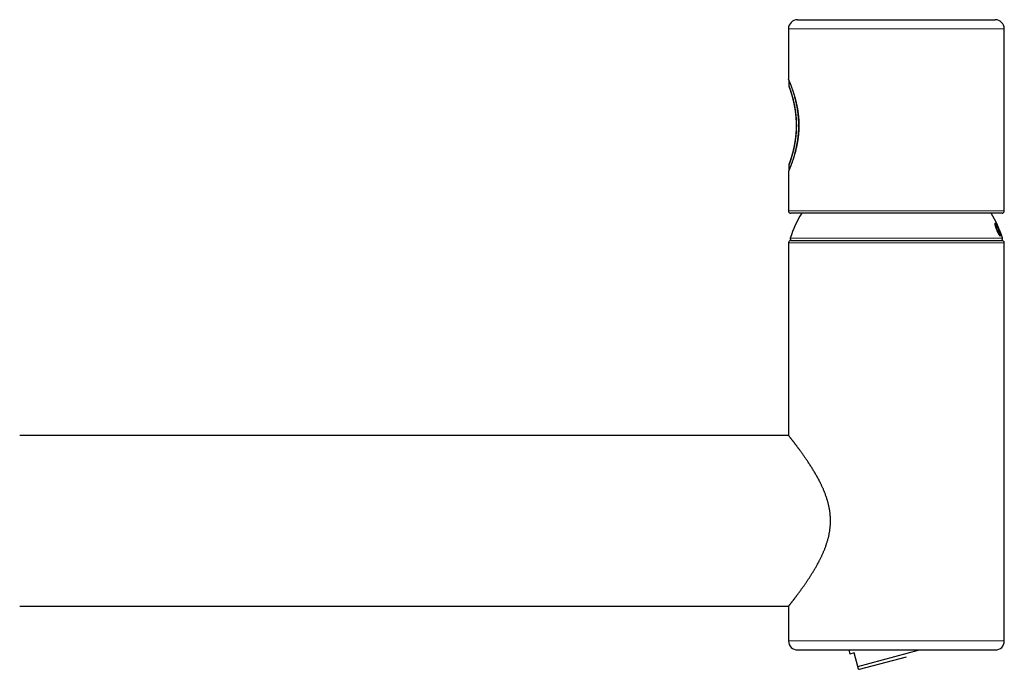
# Model space of a CAD drawing. Header units: millimetres. Extents: x 8 to 755, y 12 to 485.
# Tile 8 of 8: x 534 to 753, y 341 to 485. Entities that reach past the tile are written whole.
import ezdxf

# ---------------------------------------------------------------- set-up
doc = ezdxf.new("R2010")
doc.units = ezdxf.units.MM

msp = doc.modelspace()

# ---------------------------------------------------------------- linework, layer by layer
at = {"color": 7, "linetype": 'Continuous', "lineweight": 30}
for p, q in [((706.78, 484.88), (750.78, 484.88)), ((704.78, 482.88), (704.78, 471.63)), ((752.78, 442.38), (752.78, 482.88)), ((704.89, 471.32), (704.89, 470.09)), ((704.79, 451.21), (704.79, 451.21)), ((704.89, 452.68), (704.89, 451.45)), ((704.78, 451.13), (704.78, 442.38)), ((728.78, 441.88), (705.28, 441.88)), ((752.28, 441.88), (728.78, 441.88)), ((750.79, 439.21), (750.91, 439.28)), ((750.79, 439.21), (750.84, 439.24)), ((751.09, 438.58), (750.79, 439.21)), ((750.84, 439.24), (750.95, 439.3)), ((751.13, 438.6), (750.84, 439.24)), ((750.91, 439.28), (750.95, 439.3)), ((750.95, 439.3), (751.24, 438.66)), ((750.97, 438.51), (751.01, 438.53)), ((750.97, 438.51), (751.28, 437.77)), ((751.13, 438.6), (751.01, 438.53)), ((751.01, 438.53), (751.32, 437.78)), ((751.09, 438.58), (751.13, 438.6)), ((751.33, 438.71), (751.24, 438.66)), ((751.28, 438.69), (751.24, 438.67)), ((751.24, 438.66), (751.28, 438.68)), ((751.28, 438.69), (751.33, 438.71)), ((751.64, 437.97), (751.33, 438.71)), ((705.29, 435.82), (752.29, 435.82)), ((751.34, 437.8), (751.28, 437.77)), ((751.28, 437.77), (751.32, 437.78)), ((751.32, 437.78), (751.44, 437.85)), ((751.65, 437.17), (751.4, 437.83)), ((751.7, 437.19), (751.44, 437.85)), ((751.56, 437.92), (751.64, 437.97)), ((751.56, 437.92), (751.81, 437.26)), ((751.65, 437.17), (751.7, 437.19)), ((751.81, 437.26), (751.7, 437.19)), ((704.79, 435.32), (704.79, 392.52)), ((752.79, 346.82), (752.79, 435.32)), ((704.79, 392.52), (533.79, 392.52)), ((533.79, 354.52), (704.79, 354.52)), ((704.79, 354.52), (704.79, 346.82)), ((706.79, 344.82), (750.79, 344.82)), ((718.18, 344.82), (718.43, 343.89)), ((719.4, 344.15), (718.43, 343.89)), ((720.2, 341.15), (719.4, 344.15)), ((720.2, 341.15), (733.93, 344.82)), ((720.57, 340.53), (731, 343.32)), ((720.35, 340.59), (720.57, 340.53))]:
    msp.add_line(p, q, dxfattribs=at)
at = {"color": 252, "linetype": 'Continuous', "lineweight": 0}
for p, q in [((752.78, 482.88), (704.78, 482.88)), ((704.78, 442.38), (728.78, 442.38)), ((728.78, 442.38), (752.78, 442.38)), ((705.17, 436.35), (752.4, 436.35)), ((752.79, 435.32), (704.79, 435.32)), ((704.79, 346.82), (752.79, 346.82))]:
    msp.add_line(p, q, dxfattribs=at)
at = {"color": 7, "linetype": 'Continuous', "lineweight": 30}
for centre, radius, start, end in [((706.78, 482.88), 2, 90, 180), ((750.78, 482.88), 2, 0, 90), ((705.39, 470.09), 0.5, 180, 199.7254), ((705.39, 452.68), 0.5, 162.6187, 180), ((705.28, 442.38), 0.5, 180, 270), ((752.28, 442.38), 0.5, 270, 0), ((728.79, 428.77), 24.8, 148.0879, 162.2221), ((728.79, 428.77), 24.8, 17.7779, 31.9121), ((705.29, 435.32), 0.5, 90, 180), ((705.55, 436.22), 0.4, 162.2221, 270), ((752.02, 436.22), 0.4, 270, 17.7779), ((752.29, 435.32), 0.5, 0, 90), ((706.79, 346.82), 2, 180, 270), ((750.79, 346.82), 2, 270, 0)]:
    msp.add_arc(centre, radius, start, end, dxfattribs=at)
for points, knots in [([(704.78, 471.63), (704.78, 471.62), (704.78, 471.59), (704.79, 471.57), (704.79, 471.55)], [0, 0, 0, 0, 0.500255, 1, 1, 1, 1]), ([(704.79, 471.55), (704.79, 471.56), (704.79, 471.56), (704.79, 471.56), (704.79, 471.56)], [0, 0, 0, 0, 0.877119, 1, 1, 1, 1]), ([(704.8, 471.55), (704.8, 471.55), (704.8, 471.54), (704.8, 471.54), (704.81, 471.53), (704.81, 471.51), (704.82, 471.5), (704.82, 471.49), (704.83, 471.48), (704.83, 471.46), (704.84, 471.45), (704.84, 471.43), (704.85, 471.42), (704.86, 471.39), (704.88, 471.36), (704.89, 471.32), (704.91, 471.27), (704.93, 471.23), (704.95, 471.18), (704.97, 471.14), (704.99, 471.09), (705.01, 471.04), (705.03, 470.99), (705.05, 470.94), (705.07, 470.89), (705.1, 470.83), (705.12, 470.77), (705.15, 470.69), (705.18, 470.61), (705.22, 470.52), (705.26, 470.43), (705.29, 470.33), (705.34, 470.22), (705.38, 470.11), (705.43, 469.99), (705.47, 469.85), (705.53, 469.71), (705.58, 469.56), (705.64, 469.39), (705.7, 469.22), (705.76, 469.04), (705.83, 468.85), (705.89, 468.67), (705.95, 468.48), (706.01, 468.29), (706.07, 468.09), (706.13, 467.89), (706.18, 467.69), (706.24, 467.49), (706.3, 467.28), (706.35, 467.06), (706.41, 466.83), (706.47, 466.59), (706.53, 466.34), (706.58, 466.09), (706.64, 465.84), (706.69, 465.59), (706.73, 465.34), (706.78, 465.07), (706.83, 464.8), (706.87, 464.5), (706.91, 464.21), (706.95, 463.91), (706.98, 463.61), (707.01, 463.31), (707.04, 463.01), (707.06, 462.72), (707.07, 462.42), (707.08, 462.13), (707.09, 461.84), (707.1, 461.55), (707.1, 461.26), (707.09, 460.98), (707.09, 460.69), (707.08, 460.4), (707.06, 460.12), (707.04, 459.83), (707.02, 459.55), (706.99, 459.26), (706.96, 458.98), (706.93, 458.7), (706.89, 458.43), (706.85, 458.15), (706.81, 457.88), (706.77, 457.61), (706.72, 457.35), (706.67, 457.08), (706.61, 456.8), (706.55, 456.51), (706.48, 456.23), (706.42, 455.95), (706.35, 455.68), (706.28, 455.42), (706.21, 455.17), (706.14, 454.93), (706.08, 454.71), (706.01, 454.48), (705.94, 454.27), (705.87, 454.05), (705.8, 453.84), (705.74, 453.65), (705.67, 453.46), (705.6, 453.27), (705.54, 453.09), (705.48, 452.92), (705.41, 452.75), (705.35, 452.59), (705.3, 452.44), (705.24, 452.3), (705.18, 452.16), (705.13, 452.03), (705.08, 451.91), (705.04, 451.79), (705, 451.7), (704.97, 451.63), (704.95, 451.57), (704.92, 451.52), (704.9, 451.47), (704.89, 451.43), (704.87, 451.4), (704.86, 451.36), (704.85, 451.34), (704.84, 451.31), (704.83, 451.29), (704.82, 451.28), (704.81, 451.26), (704.81, 451.25), (704.8, 451.24), (704.8, 451.23), (704.8, 451.22), (704.8, 451.22), (704.8, 451.22), (704.79, 451.22), (704.79, 451.21), (704.79, 451.21), (704.79, 451.21), (704.79, 451.21), (704.79, 451.21)], [0, 0, 0, 0, 0.004869, 0.009482, 0.01384, 0.017947, 0.021804, 0.025414, 0.028776, 0.032198, 0.035495, 0.038737, 0.041926, 0.045062, 0.051873, 0.058427, 0.06474, 0.070878, 0.076215, 0.081419, 0.086491, 0.091431, 0.096239, 0.100917, 0.105632, 0.110516, 0.116293, 0.122292, 0.128513, 0.134957, 0.141627, 0.1484, 0.155395, 0.162616, 0.170066, 0.177911, 0.186004, 0.194355, 0.202965, 0.211792, 0.22082, 0.230056, 0.238462, 0.247003, 0.25551, 0.263967, 0.272379, 0.280604, 0.288796, 0.296959, 0.3051, 0.314306, 0.323411, 0.33242, 0.341342, 0.350182, 0.358949, 0.367649, 0.37629, 0.3861, 0.395852, 0.405554, 0.415217, 0.424841, 0.434382, 0.44384, 0.453222, 0.462489, 0.471638, 0.480679, 0.489624, 0.498516, 0.507416, 0.516334, 0.525278, 0.534257, 0.543282, 0.55235, 0.561399, 0.570426, 0.57944, 0.588448, 0.59746, 0.606483, 0.615526, 0.624596, 0.633701, 0.643951, 0.654235, 0.664493, 0.674733, 0.684966, 0.6952, 0.705446, 0.714874, 0.724372, 0.733949, 0.743613, 0.753364, 0.763141, 0.772683, 0.782253, 0.791856, 0.801502, 0.811199, 0.820954, 0.830777, 0.840677, 0.850665, 0.860752, 0.870887, 0.881026, 0.891179, 0.901358, 0.908027, 0.914713, 0.921266, 0.927587, 0.933677, 0.939539, 0.944858, 0.949976, 0.954894, 0.959611, 0.964127, 0.968697, 0.973038, 0.977133, 0.980981, 0.984584, 0.987945, 0.990416, 0.992738, 0.994908, 0.996855, 0.998552, 1, 1, 1, 1]), ([(704.89, 470.09), (704.89, 470.09), (704.89, 470.09), (704.9, 470.07), (704.91, 470.05), (704.92, 470.03), (704.93, 470), (704.94, 469.97), (704.95, 469.94), (704.96, 469.91), (704.97, 469.87), (704.99, 469.83), (705.01, 469.78), (705.02, 469.73), (705.04, 469.67), (705.06, 469.61), (705.09, 469.54), (705.12, 469.45), (705.15, 469.36), (705.18, 469.26), (705.22, 469.16), (705.26, 469.05), (705.3, 468.92), (705.34, 468.78), (705.39, 468.64), (705.43, 468.5), (705.47, 468.38), (705.5, 468.27), (705.53, 468.16), (705.57, 468.02), (705.62, 467.87), (705.67, 467.69), (705.72, 467.5), (705.77, 467.3), (705.82, 467.1), (705.87, 466.89), (705.92, 466.67), (705.97, 466.47), (706, 466.3), (706.04, 466.15), (706.07, 465.99), (706.1, 465.84), (706.13, 465.68), (706.16, 465.52), (706.19, 465.36), (706.21, 465.2), (706.24, 465.03), (706.27, 464.86), (706.29, 464.69), (706.32, 464.52), (706.34, 464.34), (706.36, 464.16), (706.38, 463.99), (706.4, 463.8), (706.42, 463.62), (706.44, 463.42), (706.46, 463.21), (706.48, 462.97), (706.49, 462.74), (706.5, 462.5), (706.51, 462.27), (706.52, 462.02), (706.53, 461.76), (706.53, 461.48), (706.53, 461.21), (706.53, 460.97), (706.52, 460.75), (706.52, 460.56), (706.51, 460.34), (706.5, 460.11), (706.48, 459.88), (706.47, 459.66), (706.45, 459.43), (706.43, 459.2), (706.4, 458.98), (706.38, 458.75), (706.35, 458.53), (706.32, 458.31), (706.29, 458.09), (706.26, 457.87), (706.23, 457.66), (706.19, 457.45), (706.16, 457.25), (706.12, 457.05), (706.08, 456.85), (706.04, 456.65), (706, 456.45), (705.96, 456.26), (705.92, 456.07), (705.87, 455.89), (705.83, 455.71), (705.78, 455.53), (705.74, 455.36), (705.69, 455.19), (705.65, 455.02), (705.6, 454.86), (705.56, 454.71), (705.51, 454.55), (705.47, 454.39), (705.42, 454.23), (705.37, 454.08), (705.33, 453.95), (705.3, 453.84), (705.27, 453.75), (705.24, 453.67), (705.21, 453.59), (705.18, 453.51), (705.16, 453.43), (705.13, 453.36), (705.11, 453.29), (705.09, 453.22), (705.07, 453.16), (705.05, 453.1), (705.03, 453.05), (705.01, 453), (704.99, 452.95), (704.97, 452.9), (704.96, 452.86), (704.95, 452.83), (704.93, 452.79), (704.92, 452.76), (704.91, 452.73), (704.9, 452.71), (704.9, 452.69), (704.89, 452.68), (704.89, 452.68), (704.89, 452.68)], [0, 0, 0, 0, 0.009671, 0.019343, 0.029055, 0.038767, 0.045332, 0.051896, 0.058474, 0.065051, 0.071716, 0.078382, 0.085061, 0.091739, 0.098442, 0.105147, 0.113772, 0.122399, 0.131024, 0.139709, 0.148395, 0.15708, 0.166976, 0.176873, 0.186807, 0.196742, 0.203421, 0.210102, 0.216653, 0.223206, 0.233118, 0.243029, 0.252978, 0.262927, 0.272995, 0.283062, 0.293169, 0.303277, 0.310073, 0.316871, 0.323489, 0.330109, 0.336751, 0.343394, 0.350048, 0.356703, 0.363446, 0.370189, 0.376945, 0.383701, 0.390549, 0.397397, 0.404258, 0.411119, 0.418006, 0.424897, 0.433482, 0.442068, 0.450653, 0.4593, 0.46795, 0.476598, 0.486464, 0.49633, 0.506239, 0.516148, 0.522815, 0.529485, 0.537841, 0.546199, 0.554555, 0.562969, 0.571385, 0.579799, 0.588333, 0.596868, 0.605402, 0.613995, 0.622591, 0.631185, 0.639627, 0.648071, 0.656513, 0.665012, 0.673512, 0.682011, 0.690624, 0.699238, 0.707851, 0.716522, 0.725194, 0.733865, 0.742605, 0.751347, 0.760087, 0.768886, 0.777687, 0.786486, 0.796512, 0.806539, 0.816605, 0.826671, 0.833437, 0.840207, 0.846839, 0.853474, 0.860132, 0.866789, 0.873458, 0.880127, 0.886885, 0.893644, 0.900415, 0.907186, 0.914049, 0.920912, 0.927788, 0.934665, 0.941568, 0.948475, 0.95703, 0.965587, 0.974142, 0.982761, 0.991381, 1, 1, 1, 1]), ([(704.92, 469.92), (704.92, 469.92), (704.92, 469.92), (704.92, 469.92), (704.92, 469.92), (704.93, 469.91), (704.93, 469.9), (704.93, 469.89), (704.94, 469.88), (704.94, 469.86), (704.95, 469.84), (704.96, 469.82), (704.97, 469.8), (704.97, 469.78), (704.98, 469.75), (704.99, 469.72), (705.01, 469.69), (705.02, 469.65), (705.03, 469.61), (705.04, 469.57), (705.06, 469.53), (705.07, 469.49), (705.09, 469.44), (705.11, 469.39), (705.12, 469.34), (705.14, 469.29), (705.16, 469.23), (705.18, 469.18), (705.2, 469.12), (705.22, 469.05), (705.24, 468.99), (705.26, 468.92), (705.29, 468.85), (705.31, 468.78), (705.33, 468.71), (705.36, 468.63), (705.38, 468.55), (705.4, 468.47), (705.43, 468.39), (705.45, 468.31), (705.48, 468.22), (705.51, 468.13), (705.53, 468.04), (705.56, 467.95), (705.59, 467.85), (705.61, 467.76), (705.64, 467.66), (705.67, 467.56), (705.69, 467.46), (705.72, 467.35), (705.75, 467.25), (705.77, 467.14), (705.8, 467.03), (705.83, 466.92), (705.85, 466.81), (705.88, 466.69), (705.91, 466.58), (705.93, 466.46), (705.96, 466.34), (705.98, 466.23), (706.01, 466.1), (706.03, 465.98), (706.06, 465.86), (706.08, 465.74), (706.11, 465.61), (706.13, 465.48), (706.15, 465.35), (706.17, 465.23), (706.2, 465.1), (706.22, 464.96), (706.24, 464.83), (706.26, 464.7), (706.27, 464.56), (706.29, 464.43), (706.31, 464.29), (706.33, 464.16), (706.34, 464.02), (706.36, 463.88), (706.37, 463.74), (706.39, 463.6), (706.4, 463.46), (706.41, 463.32), (706.43, 463.18), (706.44, 463.04), (706.45, 462.9), (706.45, 462.76), (706.46, 462.62), (706.47, 462.47), (706.48, 462.33), (706.48, 462.19), (706.49, 462.05), (706.49, 461.9), (706.49, 461.76), (706.49, 461.62), (706.5, 461.47), (706.5, 461.33), (706.5, 461.18), (706.49, 461.04), (706.49, 460.89), (706.49, 460.75), (706.48, 460.61), (706.48, 460.46), (706.47, 460.32), (706.46, 460.18), (706.46, 460.04), (706.45, 459.9), (706.44, 459.75), (706.43, 459.61), (706.42, 459.47), (706.4, 459.33), (706.39, 459.19), (706.38, 459.05), (706.36, 458.91), (706.35, 458.78), (706.33, 458.64), (706.31, 458.5), (706.3, 458.37), (706.28, 458.23), (706.26, 458.1), (706.24, 457.96), (706.22, 457.83), (706.2, 457.7), (706.18, 457.57), (706.16, 457.44), (706.13, 457.31), (706.11, 457.19), (706.09, 457.06), (706.06, 456.94), (706.04, 456.81), (706.02, 456.69), (705.99, 456.57), (705.97, 456.45), (705.94, 456.33), (705.91, 456.22), (705.89, 456.1), (705.86, 455.99), (705.83, 455.87), (705.81, 455.76), (705.78, 455.65), (705.75, 455.55), (705.73, 455.44), (705.7, 455.34), (705.67, 455.23), (705.65, 455.13), (705.62, 455.04), (705.59, 454.94), (705.57, 454.84), (705.54, 454.75), (705.51, 454.66), (705.49, 454.57), (705.46, 454.48), (705.44, 454.4), (705.41, 454.32), (705.39, 454.24), (705.36, 454.16), (705.34, 454.08), (705.31, 454.01), (705.29, 453.93), (705.27, 453.86), (705.25, 453.79), (705.23, 453.73), (705.2, 453.66), (705.18, 453.6), (705.16, 453.55), (705.15, 453.49), (705.13, 453.44), (705.11, 453.38), (705.09, 453.33), (705.08, 453.29), (705.06, 453.24), (705.05, 453.2), (705.03, 453.16), (705.02, 453.12), (705.01, 453.09), (705, 453.06), (704.99, 453.03), (704.98, 453), (704.97, 452.97), (704.96, 452.95), (704.95, 452.93), (704.94, 452.91), (704.94, 452.89), (704.93, 452.88), (704.93, 452.87), (704.93, 452.86), (704.92, 452.85), (704.92, 452.85), (704.92, 452.85), (704.92, 452.85), (704.92, 452.85), (704.92, 452.84), (704.92, 452.84), (704.92, 452.84), (704.92, 452.83), (704.92, 452.83), (704.92, 452.83), (704.92, 452.83)], [0, 0, 0, 0, 0.002768, 0.005447, 0.010489, 0.015839, 0.021251, 0.026589, 0.031878, 0.03715, 0.04242, 0.047692, 0.052971, 0.05828, 0.063632, 0.068972, 0.074306, 0.079642, 0.08498, 0.090327, 0.095701, 0.101071, 0.106461, 0.111863, 0.117268, 0.122665, 0.128045, 0.133371, 0.138852, 0.144319, 0.149775, 0.155224, 0.160669, 0.166113, 0.17156, 0.17701, 0.182466, 0.187933, 0.193411, 0.198904, 0.204409, 0.209952, 0.21546, 0.220957, 0.226447, 0.23193, 0.237409, 0.242885, 0.24836, 0.253837, 0.259315, 0.264797, 0.270285, 0.275781, 0.281288, 0.286763, 0.292239, 0.297721, 0.303202, 0.308675, 0.314135, 0.319553, 0.324991, 0.33042, 0.335842, 0.341259, 0.346675, 0.35209, 0.357507, 0.362917, 0.368318, 0.373712, 0.379102, 0.384491, 0.389879, 0.395271, 0.400627, 0.405999, 0.411378, 0.416754, 0.422114, 0.42745, 0.432766, 0.438116, 0.443453, 0.448778, 0.454094, 0.459404, 0.464709, 0.470014, 0.475319, 0.480626, 0.485939, 0.49126, 0.496591, 0.501934, 0.50725, 0.51256, 0.517891, 0.523231, 0.528567, 0.533884, 0.539173, 0.544462, 0.549782, 0.555102, 0.560424, 0.56575, 0.571082, 0.576424, 0.581777, 0.587132, 0.592487, 0.597847, 0.603212, 0.608585, 0.613969, 0.61933, 0.624716, 0.63012, 0.635532, 0.640938, 0.646326, 0.65169, 0.65711, 0.662543, 0.667972, 0.673398, 0.678825, 0.684253, 0.689686, 0.695125, 0.700572, 0.70603, 0.711501, 0.716988, 0.722493, 0.728011, 0.733464, 0.73895, 0.744444, 0.74994, 0.755431, 0.76091, 0.766384, 0.771879, 0.777371, 0.782864, 0.788359, 0.793859, 0.799366, 0.804848, 0.810298, 0.815769, 0.821256, 0.826754, 0.832259, 0.837765, 0.843266, 0.848759, 0.854238, 0.859699, 0.865138, 0.870552, 0.875939, 0.881363, 0.886765, 0.892153, 0.897529, 0.902895, 0.908254, 0.913608, 0.91896, 0.924311, 0.929665, 0.935026, 0.940398, 0.945789, 0.951204, 0.956388, 0.961662, 0.966933, 0.972204, 0.977482, 0.982778, 0.98812, 0.993598, 0.998005, 0.998649, 0.998988, 0.999234, 0.999392, 0.999517, 0.999708, 0.999967, 1, 1, 1, 1]), ([(706.19, 455.12), (706.21, 455.19), (706.25, 455.33), (706.31, 455.55), (706.37, 455.79), (706.43, 456.03), (706.49, 456.27), (706.54, 456.52), (706.59, 456.77), (706.64, 457.02), (706.69, 457.28), (706.74, 457.54), (706.79, 457.81), (706.83, 458.07), (706.87, 458.35), (706.9, 458.63), (706.94, 458.92), (706.97, 459.22), (707, 459.51), (707.02, 459.78), (707.04, 460.05), (707.05, 460.31), (707.06, 460.58), (707.07, 460.85), (707.08, 461.12), (707.08, 461.39), (707.07, 461.66), (707.07, 461.94), (707.06, 462.23), (707.05, 462.51), (707.03, 462.8), (707.01, 463.09), (706.98, 463.39), (706.96, 463.68), (706.92, 463.98), (706.89, 464.27), (706.85, 464.56), (706.8, 464.85), (706.76, 465.14), (706.71, 465.43), (706.65, 465.71), (706.6, 465.99), (706.54, 466.26), (706.48, 466.53), (706.42, 466.79), (706.35, 467.06), (706.29, 467.31), (706.23, 467.53), (706.19, 467.66), (706.18, 467.71)], [0, 0, 0, 0, 0.019471, 0.040765, 0.062067, 0.08337, 0.104663, 0.125579, 0.146503, 0.167427, 0.188343, 0.209439, 0.230535, 0.251285, 0.272034, 0.294165, 0.316307, 0.338449, 0.360579, 0.380124, 0.399677, 0.419229, 0.438774, 0.458493, 0.478213, 0.497593, 0.516973, 0.537665, 0.558366, 0.579068, 0.59976, 0.621831, 0.643919, 0.666014, 0.688103, 0.710175, 0.732839, 0.75552, 0.778207, 0.800889, 0.823554, 0.846589, 0.869641, 0.8927, 0.915753, 0.938789, 0.962397, 0.986022, 1, 1, 1, 1]), ([(704.79, 451.21), (704.79, 451.2), (704.78, 451.17), (704.78, 451.15), (704.78, 451.13)], [0, 0, 0, 0, 0.5, 1, 1, 1, 1]), ([(751.52, 438.36), (751.56, 438.27), (751.64, 438.08), (751.73, 437.82), (751.82, 437.56), (751.88, 437.34), (751.92, 437.14), (751.94, 436.99), (751.93, 436.89), (751.9, 436.84), (751.85, 436.83), (751.78, 436.88), (751.68, 436.99), (751.58, 437.15), (751.46, 437.35), (751.34, 437.58), (751.21, 437.83), (751.09, 438.11), (750.98, 438.39), (750.88, 438.66), (750.8, 438.91), (750.74, 439.14), (750.7, 439.33), (750.68, 439.48), (750.69, 439.59), (750.72, 439.64), (750.77, 439.64), (750.84, 439.59), (750.93, 439.48), (751.04, 439.32), (751.16, 439.13), (751.28, 438.89), (751.4, 438.64), (751.48, 438.45), (751.52, 438.36)], [0, 0, 0, 0, 0.031813, 0.062322, 0.092933, 0.125034, 0.156747, 0.187304, 0.217947, 0.249915, 0.281602, 0.312123, 0.342762, 0.374843, 0.406538, 0.437094, 0.467804, 0.499937, 0.531514, 0.562121, 0.592866, 0.624845, 0.656832, 0.687545, 0.718134, 0.749763, 0.782164, 0.812931, 0.843381, 0.874811, 0.906882, 0.937499, 0.968067, 1, 1, 1, 1]), ([(750.68, 439.61), (750.7, 439.61), (750.73, 439.62), (750.8, 439.56), (750.89, 439.46), (750.99, 439.3), (751.11, 439.1), (751.22, 438.9), (751.29, 438.76), (751.31, 438.7)], [0, 0, 0, 0, 0.136392, 0.289286, 0.442021, 0.595328, 0.747815, 0.901167, 1, 1, 1, 1]), ([(751.51, 437.9), (751.51, 437.9), (751.48, 437.88), (751.44, 437.86), (751.39, 437.83), (751.39, 437.83)], [0, 0, 0, 0, 0.0713362, 0.9015381, 1, 1, 1, 1]), ([(751.63, 437.96), (751.65, 437.91), (751.7, 437.76), (751.77, 437.55), (751.83, 437.32), (751.87, 437.13), (751.89, 436.98), (751.88, 436.88), (751.87, 436.83), (751.85, 436.83), (751.85, 436.83)], [0, 0, 0, 0, 0.088888, 0.238072, 0.388095, 0.537295, 0.687133, 0.83664, 0.98607, 1, 1, 1, 1]), ([(704.79, 354.52), (704.79, 354.52), (704.79, 354.52), (704.79, 354.53), (704.8, 354.54), (704.81, 354.55), (704.83, 354.58), (704.85, 354.6), (704.88, 354.64), (704.91, 354.68), (704.95, 354.72), (704.99, 354.78), (705.03, 354.83), (705.08, 354.89), (705.13, 354.96), (705.18, 355.02), (705.24, 355.1), (705.32, 355.2), (705.41, 355.31), (705.5, 355.43), (705.6, 355.56), (705.71, 355.7), (705.81, 355.84), (705.91, 355.96), (706, 356.08), (706.1, 356.21), (706.19, 356.33), (706.29, 356.46), (706.39, 356.6), (706.5, 356.73), (706.61, 356.88), (706.73, 357.05), (706.87, 357.23), (707.01, 357.42), (707.15, 357.61), (707.3, 357.81), (707.44, 358), (707.57, 358.19), (707.7, 358.37), (707.84, 358.56), (707.97, 358.75), (708.11, 358.94), (708.25, 359.14), (708.4, 359.36), (708.55, 359.58), (708.71, 359.81), (708.87, 360.04), (709.03, 360.28), (709.19, 360.52), (709.35, 360.76), (709.51, 361.01), (709.68, 361.27), (709.84, 361.52), (710, 361.78), (710.17, 362.05), (710.33, 362.32), (710.5, 362.59), (710.67, 362.87), (710.83, 363.16), (710.99, 363.44), (711.17, 363.76), (711.36, 364.11), (711.55, 364.45), (711.71, 364.76), (711.84, 365.02), (711.97, 365.29), (712.1, 365.56), (712.23, 365.83), (712.36, 366.11), (712.48, 366.39), (712.6, 366.68), (712.72, 366.96), (712.84, 367.25), (712.96, 367.55), (713.07, 367.85), (713.17, 368.15), (713.27, 368.46), (713.37, 368.77), (713.47, 369.09), (713.56, 369.41), (713.65, 369.74), (713.73, 370.07), (713.8, 370.41), (713.87, 370.75), (713.92, 371.08), (713.97, 371.41), (714.01, 371.71), (714.05, 372), (714.07, 372.29), (714.1, 372.58), (714.11, 372.89), (714.12, 373.21), (714.13, 373.56), (714.12, 373.91), (714.11, 374.26), (714.09, 374.6), (714.06, 374.95), (714.02, 375.29), (713.97, 375.64), (713.92, 376), (713.86, 376.35), (713.78, 376.71), (713.71, 377.04), (713.63, 377.35), (713.56, 377.64), (713.48, 377.93), (713.39, 378.24), (713.28, 378.56), (713.17, 378.91), (713.05, 379.25), (712.92, 379.59), (712.79, 379.92), (712.66, 380.23), (712.54, 380.53), (712.41, 380.81), (712.29, 381.09), (712.16, 381.36), (712.03, 381.63), (711.88, 381.94), (711.71, 382.29), (711.51, 382.67), (711.31, 383.05), (711.1, 383.41), (710.9, 383.78), (710.69, 384.14), (710.48, 384.49), (710.27, 384.84), (710.05, 385.19), (709.84, 385.53), (709.62, 385.87), (709.41, 386.2), (709.19, 386.52), (708.98, 386.85), (708.76, 387.17), (708.55, 387.47), (708.35, 387.76), (708.15, 388.05), (707.95, 388.32), (707.76, 388.6), (707.57, 388.86), (707.41, 389.09), (707.26, 389.28), (707.14, 389.45), (707.02, 389.61), (706.9, 389.77), (706.79, 389.92), (706.67, 390.08), (706.56, 390.23), (706.45, 390.37), (706.34, 390.51), (706.24, 390.65), (706.14, 390.79), (706.03, 390.92), (705.94, 391.05), (705.84, 391.17), (705.75, 391.29), (705.67, 391.4), (705.59, 391.5), (705.51, 391.6), (705.43, 391.7), (705.36, 391.79), (705.3, 391.88), (705.23, 391.96), (705.17, 392.03), (705.12, 392.1), (705.07, 392.17), (705.02, 392.23), (704.98, 392.28), (704.94, 392.33), (704.9, 392.38), (704.87, 392.42), (704.85, 392.45), (704.83, 392.48), (704.81, 392.5), (704.8, 392.51), (704.79, 392.52), (704.79, 392.52), (704.79, 392.52), (704.79, 392.52)], [0, 0, 0, 0, 0.001513, 0.006775, 0.012038, 0.017332, 0.022627, 0.027931, 0.033236, 0.038603, 0.043971, 0.049349, 0.054727, 0.059662, 0.064597, 0.06954, 0.074483, 0.081138, 0.087795, 0.09445, 0.101145, 0.107842, 0.114537, 0.119605, 0.124673, 0.129748, 0.134824, 0.139798, 0.144773, 0.149753, 0.154734, 0.160818, 0.166903, 0.172987, 0.179093, 0.185199, 0.191304, 0.196554, 0.201804, 0.207053, 0.212314, 0.217576, 0.222837, 0.228656, 0.234476, 0.240296, 0.246129, 0.251963, 0.257796, 0.263683, 0.26957, 0.275456, 0.281356, 0.287256, 0.293156, 0.299122, 0.305089, 0.311056, 0.317037, 0.323018, 0.328998, 0.336694, 0.344389, 0.349529, 0.35467, 0.35981, 0.364997, 0.370184, 0.375371, 0.38057, 0.385771, 0.390971, 0.396233, 0.401496, 0.406759, 0.412041, 0.417323, 0.422604, 0.428101, 0.4336, 0.439099, 0.444596, 0.450095, 0.455596, 0.461097, 0.466596, 0.471194, 0.475793, 0.480393, 0.484992, 0.489589, 0.495091, 0.500594, 0.506098, 0.5116, 0.517101, 0.522604, 0.528107, 0.533608, 0.539426, 0.545246, 0.551066, 0.556884, 0.561721, 0.566557, 0.571402, 0.576248, 0.582188, 0.58813, 0.594071, 0.60004, 0.606009, 0.611978, 0.617132, 0.622286, 0.62744, 0.632607, 0.637775, 0.642942, 0.650459, 0.657977, 0.665508, 0.67304, 0.680602, 0.688164, 0.695739, 0.703314, 0.711014, 0.718714, 0.726428, 0.734141, 0.742022, 0.749902, 0.757798, 0.765693, 0.773238, 0.780783, 0.788342, 0.795901, 0.803499, 0.811097, 0.816174, 0.82125, 0.826327, 0.831512, 0.836697, 0.841883, 0.847082, 0.852281, 0.85748, 0.862826, 0.868172, 0.873518, 0.878881, 0.884245, 0.889608, 0.894751, 0.899894, 0.905045, 0.910195, 0.915395, 0.920595, 0.925803, 0.931012, 0.936247, 0.941483, 0.946728, 0.951973, 0.957273, 0.962573, 0.967883, 0.973194, 0.978338, 0.983482, 0.988636, 0.99379, 0.999003, 1, 1, 1, 1]), ([(720.35, 340.59), (720.35, 340.59), (720.35, 340.59), (720.35, 340.59), (720.35, 340.6), (720.34, 340.61), (720.34, 340.63), (720.33, 340.65), (720.33, 340.67), (720.32, 340.7), (720.31, 340.74), (720.3, 340.78), (720.28, 340.84), (720.26, 340.9), (720.24, 340.98), (720.22, 341.06), (720.21, 341.12), (720.2, 341.15)], [0, 0, 0, 0, 0.046357, 0.099611, 0.152904, 0.206197, 0.259561, 0.312936, 0.377112, 0.441289, 0.505526, 0.569762, 0.655639, 0.741547, 0.827664, 0.913807, 1, 1, 1, 1])]:
    msp.add_open_spline(points, degree=3, knots=knots, dxfattribs=at)
at = {"color": 252, "linetype": 'Continuous', "lineweight": 0}
msp.add_open_spline([(704.78, 471.63), (704.78, 471.63), (704.78, 471.63), (704.78, 471.63), (704.78, 471.62), (704.79, 471.61), (704.79, 471.6), (704.8, 471.58), (704.81, 471.56), (704.82, 471.53), (704.84, 471.49), (704.86, 471.44), (704.88, 471.38), (704.91, 471.32), (704.94, 471.25), (704.97, 471.18), (705, 471.11), (705.03, 471.05), (705.05, 470.98), (705.09, 470.9), (705.13, 470.8), (705.17, 470.69), (705.22, 470.58), (705.26, 470.46), (705.31, 470.33), (705.37, 470.19), (705.42, 470.04), (705.49, 469.87), (705.55, 469.7), (705.61, 469.54), (705.66, 469.39), (705.7, 469.27), (705.74, 469.15), (705.78, 469.04), (705.82, 468.92), (705.87, 468.79), (705.92, 468.63), (705.97, 468.47), (706.02, 468.29), (706.08, 468.12), (706.13, 467.94), (706.19, 467.73), (706.26, 467.49), (706.33, 467.23), (706.4, 466.96), (706.46, 466.7), (706.52, 466.46), (706.57, 466.23), (706.62, 466.01), (706.66, 465.8), (706.7, 465.61), (706.73, 465.44), (706.76, 465.28), (706.79, 465.1), (706.82, 464.93), (706.85, 464.75), (706.88, 464.58), (706.91, 464.37), (706.94, 464.14), (706.97, 463.88), (707, 463.61), (707.02, 463.38), (707.04, 463.18), (707.06, 463.01), (707.07, 462.84), (707.08, 462.63), (707.09, 462.39), (707.1, 462.12), (707.11, 461.84), (707.12, 461.56), (707.12, 461.28), (707.11, 461.01), (707.11, 460.75), (707.1, 460.5), (707.09, 460.25), (707.07, 460), (707.05, 459.75), (707.03, 459.5), (707.01, 459.25), (706.98, 459), (706.96, 458.75), (706.92, 458.5), (706.89, 458.26), (706.85, 458.01), (706.81, 457.77), (706.77, 457.53), (706.73, 457.29), (706.68, 457.05), (706.63, 456.82), (706.58, 456.58), (706.53, 456.35), (706.48, 456.13), (706.42, 455.9), (706.36, 455.67), (706.3, 455.44), (706.24, 455.19), (706.17, 454.96), (706.11, 454.75), (706.06, 454.58), (706.01, 454.44), (705.97, 454.3), (705.93, 454.17), (705.89, 454.05), (705.84, 453.91), (705.79, 453.76), (705.74, 453.59), (705.68, 453.43), (705.63, 453.29), (705.59, 453.17), (705.55, 453.06), (705.51, 452.96), (705.47, 452.84), (705.42, 452.72), (705.37, 452.58), (705.32, 452.45), (705.27, 452.34), (705.24, 452.24), (705.2, 452.16), (705.17, 452.08), (705.14, 452), (705.1, 451.91), (705.06, 451.82), (705.03, 451.73), (705, 451.65), (704.97, 451.59), (704.95, 451.54), (704.93, 451.49), (704.9, 451.43), (704.88, 451.38), (704.86, 451.32), (704.84, 451.27), (704.82, 451.24), (704.81, 451.21), (704.8, 451.19), (704.79, 451.18), (704.79, 451.16), (704.78, 451.14), (704.78, 451.13), (704.78, 451.13), (704.78, 451.13)], degree=3, knots=[0, 0, 0, 0, 0.000747, 0.007518, 0.01429, 0.021062, 0.027136, 0.033209, 0.039293, 0.045378, 0.053622, 0.061867, 0.070111, 0.078413, 0.086716, 0.095018, 0.101346, 0.107674, 0.114013, 0.120352, 0.128629, 0.136908, 0.145185, 0.153514, 0.161845, 0.170175, 0.179655, 0.189135, 0.198647, 0.20816, 0.214549, 0.220941, 0.226453, 0.231966, 0.237484, 0.243003, 0.250414, 0.257826, 0.265237, 0.272682, 0.280128, 0.287573, 0.297818, 0.308063, 0.318349, 0.328635, 0.336566, 0.344496, 0.352447, 0.360397, 0.366079, 0.371761, 0.377451, 0.383141, 0.388925, 0.394709, 0.400502, 0.406294, 0.414623, 0.422952, 0.431308, 0.439664, 0.444896, 0.450128, 0.455367, 0.460606, 0.469104, 0.477604, 0.486101, 0.49467, 0.50324, 0.511809, 0.519422, 0.527036, 0.534672, 0.542309, 0.550122, 0.557937, 0.565751, 0.573616, 0.581484, 0.58935, 0.59732, 0.605292, 0.613262, 0.621283, 0.629306, 0.637327, 0.645506, 0.653687, 0.661867, 0.670096, 0.678326, 0.686556, 0.695916, 0.705277, 0.714669, 0.724061, 0.730367, 0.736675, 0.742239, 0.747804, 0.753374, 0.758945, 0.766757, 0.774569, 0.782399, 0.790229, 0.795895, 0.801561, 0.807233, 0.812906, 0.821028, 0.829151, 0.837294, 0.845437, 0.851064, 0.856692, 0.862327, 0.867961, 0.875865, 0.88377, 0.891695, 0.89962, 0.905368, 0.911117, 0.916874, 0.92263, 0.930906, 0.939181, 0.947482, 0.955782, 0.961033, 0.966283, 0.97154, 0.976796, 0.985315, 0.993836, 1, 1, 1, 1], dxfattribs=at)

doc.saveas('drawing.dxf')
